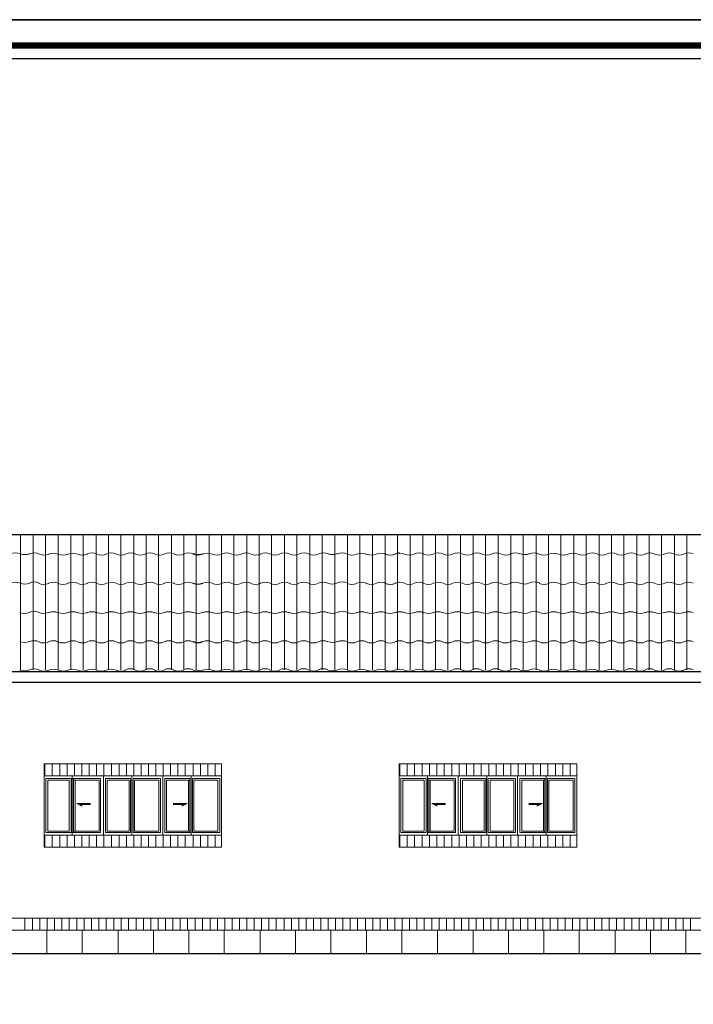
# Model space of a CAD drawing. Header units: metres. Extents: x 6 to 182, y 4 to 63.
# Tile 12 of 28: x 40 to 54, y 43 to 63. Entities that reach past the tile are written whole.
import ezdxf

# ---------------------------------------------------------------- set-up
doc = ezdxf.new("R2010")
doc.units = ezdxf.units.M
doc.header["$MEASUREMENT"] = 0
for name, color, linetype in [('PDF16_hatch-borshi', 7, 'Continuous'), ('PDF16_hatch-plan', 7, 'Continuous'), ('PDF16_KADR', 7, 'Continuous'), ('PDF16_rahpelee', 7, 'Continuous'), ('PDF16_WIN', 7, 'Continuous'), ('PDF4_shib bandi', 7, 'Continuous')]:
    doc.layers.add(name, color=color, linetype=linetype)

msp = doc.modelspace()

# ---------------------------------------------------------------- hatches: boundary and pattern name
at = {"layer": 'PDF4_shib bandi', "transparency": 33554559}
h = msp.add_hatch(color=256, dxfattribs=at)
h.paths.add_polyline_path([(43.218, 51.177), (43.122, 51.177), (43.218, 51.177)], flags=0)
h.paths.add_polyline_path([(43.218, 51.177), (43.122, 51.177), (43.218, 51.177)], flags=0)
h.paths.add_polyline_path([(43.218, 51.177), (43.122, 51.177), (43.218, 51.177)], flags=0)

# ---------------------------------------------------------------- linework, layer by layer
at = {"layer": 'PDF16_hatch-borshi', "lineweight": 18}
for points in [[(40.03, 49.867), (40.03, 52.699)], [(40.291, 49.867), (40.291, 52.699)], [(40.551, 49.867), (40.551, 52.699)], [(40.82, 49.867), (40.82, 52.699)], [(41.08, 49.867), (41.08, 52.699)], [(41.34, 49.867), (41.34, 52.699)], [(41.61, 49.867), (41.61, 52.699)], [(41.87, 49.867), (41.87, 52.699)], [(42.13, 49.867), (42.13, 52.699)], [(42.4, 49.867), (42.4, 52.699)], [(42.66, 49.867), (42.66, 52.699)], [(42.92, 49.867), (42.92, 52.699)], [(43.19, 49.867), (43.19, 52.699)], [(43.45, 49.867), (43.45, 52.699)], [(43.71, 49.867), (43.71, 52.699)], [(43.979, 49.867), (43.979, 52.699)], [(44.239, 49.867), (44.239, 52.699)], [(44.499, 49.867), (44.499, 52.699)], [(44.769, 49.867), (44.769, 52.699)], [(45.029, 49.867), (45.029, 52.699)], [(45.289, 49.867), (45.289, 52.699)], [(45.559, 49.867), (45.559, 52.699)], [(45.819, 49.867), (45.819, 52.699)], [(46.089, 49.867), (46.089, 52.699)], [(46.349, 49.867), (46.349, 52.699)], [(46.609, 49.867), (46.609, 52.699)], [(46.878, 49.867), (46.878, 52.699)], [(47.138, 49.867), (47.138, 52.699)], [(47.398, 49.867), (47.398, 52.699)], [(47.668, 49.867), (47.668, 52.699)], [(47.928, 49.867), (47.928, 52.699)], [(48.188, 49.867), (48.188, 52.699)], [(48.458, 49.867), (48.458, 52.699)], [(48.718, 49.867), (48.718, 52.699)], [(48.978, 49.867), (48.978, 52.699)], [(49.248, 49.867), (49.248, 52.699)], [(49.508, 49.867), (49.508, 52.699)], [(49.768, 49.867), (49.768, 52.699)], [(50.037, 49.867), (50.037, 52.699)], [(50.297, 49.867), (50.297, 52.699)], [(50.557, 49.867), (50.557, 52.699)], [(50.827, 49.867), (50.827, 52.699)], [(51.087, 49.867), (51.087, 52.699)], [(51.347, 49.867), (51.347, 52.699)], [(51.617, 49.867), (51.617, 52.699)], [(51.877, 49.867), (51.877, 52.699)], [(52.147, 49.867), (52.147, 52.699)], [(52.407, 49.867), (52.407, 52.699)], [(52.667, 49.867), (52.667, 52.699)], [(52.936, 49.867), (52.936, 52.699)], [(53.196, 49.867), (53.196, 52.699)], [(53.456, 49.867), (53.456, 52.699)], [(53.726, 49.867), (53.726, 52.699)], [(53.986, 49.867), (53.986, 52.699)]]:
    msp.add_lwpolyline(points, dxfattribs=at)
for points in [[(46.87, 51.682, 0.239714), (46.665, 51.682, -0.212603), (46.465, 51.68)], [(50.896, 51.682, 0.239714), (50.691, 51.682, -0.212603), (50.491, 51.68)], [(40.417, 51.066, 0.239714), (40.212, 51.066, -0.212603), (40.012, 51.063)], [(46.87, 51.066, 0.239714), (46.665, 51.066, -0.212603), (46.465, 51.063)], [(47.957, 51.08, 0.091188), (47.871, 51.059, -0.213982), (48.072, 51.059)], [(50.491, 51.063, 0.212603), (50.691, 51.063, -0.239714), (50.896, 51.066)], [(47.957, 50.473, 0.091188), (47.871, 50.452, -0.213982), (48.072, 50.452)], [(40.417, 49.862, 0.239714), (40.212, 49.862, -0.212603), (40.012, 49.86)], [(46.87, 49.862, 0.239714), (46.665, 49.862, -0.212603), (46.465, 49.86)], [(47.957, 49.876, 0.091188), (47.871, 49.855, -0.213982), (48.072, 49.855)], [(50.896, 49.862, 0.239714), (50.691, 49.862, -0.212603), (50.491, 49.86)]]:
    msp.add_lwpolyline(points, format="xyb", dxfattribs=at)
for points in [[(43.643, 51.063, 0.212603), (43.843, 51.063, -0.201331)], [(47.667, 51.063, 0.201331), (47.872, 51.063, -0.201331)], [(47.667, 50.446, 0.201331), (47.872, 50.446, -0.201331)], [(43.643, 49.86, 0.212603), (43.843, 49.859, -0.201331)], [(47.667, 49.859, 0.201331), (47.872, 49.859, -0.201331)]]:
    msp.add_lwpolyline(points, format="xyb", close=True, dxfattribs=at)
for centre, radius, start, end in [((39.92, 52.068), 0.246, 65.8685, 114.1809), ((40.122, 52.521), 0.246, 245.9729, 293.9831), ((40.324, 52.087), 0.226, 63.0121, 116.933), ((40.526, 52.53), 0.265, 247.2088, 292.7417), ((40.719, 52.058), 0.246, 65.8685, 114.1809), ((40.921, 52.53), 0.265, 247.2088, 292.7417), ((41.124, 52.058), 0.246, 65.8685, 114.1809), ((41.326, 52.53), 0.265, 247.2088, 292.7417), ((41.528, 52.068), 0.246, 65.8685, 114.1809), ((41.73, 52.53), 0.265, 247.2088, 292.7417), ((41.933, 52.068), 0.246, 65.8685, 114.1809), ((42.135, 52.53), 0.265, 247.2088, 292.7417), ((42.337, 52.068), 0.246, 65.8685, 114.1809), ((42.539, 52.53), 0.265, 247.2088, 292.7417), ((42.742, 52.068), 0.246, 65.8685, 114.1809), ((42.944, 52.53), 0.265, 247.2088, 292.7417), ((43.146, 52.068), 0.246, 65.8685, 114.1809), ((43.348, 52.53), 0.265, 247.2088, 292.7417), ((43.551, 52.068), 0.246, 65.8685, 114.1809), ((43.743, 52.53), 0.265, 247.2088, 292.7417), ((43.753, 52.521), 0.246, 245.9729, 293.9831), ((43.946, 52.058), 0.246, 65.8685, 114.1809), ((44.148, 52.53), 0.265, 247.2088, 292.7417), ((44.35, 52.068), 0.246, 65.8685, 114.1809), ((44.552, 52.53), 0.265, 247.2088, 292.7417), ((44.755, 52.068), 0.246, 65.8685, 114.1809), ((44.957, 52.53), 0.265, 247.2088, 292.7417), ((45.159, 52.068), 0.246, 65.8685, 114.1809), ((45.361, 52.53), 0.265, 247.2088, 292.7417), ((45.564, 52.068), 0.246, 65.8685, 114.1809), ((45.766, 52.53), 0.265, 247.2088, 292.7417), ((45.968, 52.068), 0.246, 65.8685, 114.1809), ((46.17, 52.53), 0.265, 247.2088, 292.7417), ((46.373, 52.068), 0.246, 65.8685, 114.1809), ((46.565, 52.521), 0.246, 245.9729, 293.9831), ((46.768, 52.087), 0.226, 63.0121, 116.933), ((46.97, 52.53), 0.265, 247.2088, 292.7417), ((47.172, 52.058), 0.246, 65.8685, 114.1809), ((47.374, 52.53), 0.265, 247.2088, 292.7417), ((47.577, 52.058), 0.246, 65.8685, 114.1809), ((47.769, 52.53), 0.265, 247.2088, 292.7417), ((47.779, 52.53), 0.265, 247.2088, 292.7417), ((47.971, 52.058), 0.246, 65.8685, 114.1809), ((47.981, 52.068), 0.246, 93.3398, 114.181), ((48.174, 52.53), 0.265, 247.2088, 292.7417), ((48.376, 52.068), 0.246, 65.8685, 114.1809), ((48.578, 52.53), 0.265, 247.2088, 292.7417), ((48.78, 52.068), 0.246, 65.8685, 114.1809), ((48.983, 52.53), 0.265, 247.2088, 292.7417), ((49.185, 52.068), 0.246, 65.8685, 114.1809), ((49.387, 52.53), 0.265, 247.2088, 292.7417), ((49.589, 52.068), 0.246, 65.8685, 114.1809), ((49.792, 52.53), 0.265, 247.2088, 292.7417), ((49.994, 52.068), 0.246, 65.8685, 114.1809), ((50.196, 52.53), 0.265, 247.2088, 292.7417), ((50.389, 52.068), 0.246, 65.8685, 114.1809), ((50.591, 52.521), 0.246, 245.9729, 293.9831), ((50.793, 52.087), 0.226, 63.0121, 116.933), ((50.996, 52.53), 0.265, 247.2088, 292.7417), ((51.198, 52.058), 0.246, 65.8685, 114.1809), ((51.4, 52.53), 0.265, 247.2088, 292.7417), ((51.602, 52.058), 0.246, 65.8685, 114.1809), ((51.805, 52.53), 0.265, 247.2088, 292.7417), ((52.007, 52.068), 0.246, 65.8685, 114.1809), ((52.209, 52.53), 0.265, 247.2088, 292.7417), ((52.411, 52.068), 0.246, 65.8685, 114.1809), ((52.614, 52.53), 0.265, 247.2088, 292.7417), ((52.816, 52.068), 0.246, 65.8685, 114.1809), ((53.018, 52.53), 0.265, 247.2088, 292.7417), ((53.211, 52.068), 0.246, 65.8685, 114.1809), ((53.413, 52.53), 0.265, 247.2088, 292.7417), ((53.615, 52.068), 0.246, 65.8685, 114.1809), ((53.818, 52.53), 0.265, 247.2088, 292.7417), ((54.02, 52.068), 0.246, 65.8685, 114.1809), ((39.92, 51.451), 0.246, 65.8685, 114.1809), ((40.122, 51.904), 0.246, 245.9729, 293.9831), ((40.315, 51.48), 0.226, 63.0121, 116.933), ((40.517, 51.914), 0.265, 247.2088, 292.7417), ((40.719, 51.451), 0.246, 65.8685, 114.1809), ((40.921, 51.914), 0.265, 247.2088, 292.7417), ((41.124, 51.451), 0.246, 65.8685, 114.1809), ((41.326, 51.914), 0.265, 247.2088, 292.7417), ((41.528, 51.451), 0.246, 65.8685, 114.1809), ((41.73, 51.914), 0.265, 247.2088, 292.7417), ((41.933, 51.451), 0.246, 65.8685, 114.1809), ((42.135, 51.914), 0.265, 247.2088, 292.7417), ((42.337, 51.451), 0.246, 65.8685, 114.1809), ((42.539, 51.914), 0.265, 247.2088, 292.7417), ((42.742, 51.451), 0.246, 65.8685, 114.1809), ((42.944, 51.914), 0.265, 247.2088, 292.7417), ((43.137, 51.451), 0.246, 65.8685, 114.1809), ((43.339, 51.914), 0.265, 247.2088, 292.7417), ((43.541, 51.451), 0.246, 65.8685, 114.1809), ((43.743, 51.914), 0.265, 247.2088, 292.7417), ((43.743, 51.904), 0.246, 245.9729, 293.9831), ((43.946, 51.451), 0.246, 65.8685, 114.1809), ((44.148, 51.914), 0.265, 247.2088, 292.7417), ((44.35, 51.451), 0.246, 65.8685, 114.1809), ((44.552, 51.914), 0.265, 247.2088, 292.7417), ((44.755, 51.451), 0.246, 65.8685, 114.1809), ((44.957, 51.914), 0.265, 247.2088, 292.7417), ((45.159, 51.451), 0.246, 65.8685, 114.1809), ((45.361, 51.914), 0.265, 247.2088, 292.7417), ((45.564, 51.451), 0.246, 65.8685, 114.1809), ((45.756, 51.914), 0.265, 247.2088, 292.7417), ((45.958, 51.451), 0.246, 65.8685, 114.1809), ((46.161, 51.914), 0.265, 247.2088, 292.7417), ((46.363, 51.451), 0.246, 65.8685, 114.1809), ((46.97, 51.914), 0.265, 247.2088, 292.7417), ((47.172, 51.451), 0.246, 65.8685, 114.1809), ((47.374, 51.914), 0.265, 247.2088, 292.7417), ((47.577, 51.451), 0.246, 65.8685, 114.1809), ((47.769, 51.914), 0.265, 247.2088, 292.7417), ((47.779, 51.914), 0.265, 247.2088, 292.7417), ((47.971, 51.451), 0.246, 65.8685, 114.1809), ((47.981, 51.451), 0.246, 93.3398, 114.181), ((48.174, 51.914), 0.265, 247.2088, 292.7417), ((48.376, 51.451), 0.246, 65.8685, 114.1809), ((48.578, 51.914), 0.265, 247.2088, 292.7417), ((48.78, 51.451), 0.246, 65.8685, 114.1809), ((48.983, 51.914), 0.265, 247.2088, 292.7417), ((49.185, 51.451), 0.246, 65.8685, 114.1809), ((49.387, 51.914), 0.265, 247.2088, 292.7417), ((49.58, 51.451), 0.246, 65.8685, 114.1809), ((49.782, 51.914), 0.265, 247.2088, 292.7417), ((49.984, 51.451), 0.246, 65.8685, 114.1809), ((50.187, 51.914), 0.265, 247.2088, 292.7417), ((50.389, 51.451), 0.246, 65.8685, 114.1809), ((50.996, 51.914), 0.265, 247.2088, 292.7417), ((51.198, 51.451), 0.246, 65.8685, 114.1809), ((51.4, 51.914), 0.265, 247.2088, 292.7417), ((51.602, 51.451), 0.246, 65.8685, 114.1809), ((51.805, 51.914), 0.265, 247.2088, 292.7417), ((52.007, 51.451), 0.246, 65.8685, 114.1809), ((52.209, 51.914), 0.265, 247.2088, 292.7417), ((52.402, 51.451), 0.246, 65.8685, 114.1809), ((52.604, 51.914), 0.265, 247.2088, 292.7417), ((52.806, 51.451), 0.246, 65.8685, 114.1809), ((53.009, 51.914), 0.265, 247.2088, 292.7417), ((53.211, 51.451), 0.246, 65.8685, 114.1809), ((53.413, 51.914), 0.265, 247.2088, 292.7417), ((53.615, 51.451), 0.246, 65.8685, 114.1809), ((53.818, 51.914), 0.265, 247.2088, 292.7417), ((54.02, 51.451), 0.246, 65.8685, 114.1809), ((40.517, 51.307), 0.265, 247.2088, 292.7417), ((40.719, 50.835), 0.246, 65.8685, 114.1809), ((40.921, 51.307), 0.265, 247.2088, 292.7417), ((41.124, 50.835), 0.246, 65.8685, 114.1809), ((41.326, 51.307), 0.265, 247.2088, 292.7417), ((41.528, 50.835), 0.246, 65.8685, 114.1809), ((41.73, 51.307), 0.265, 247.2088, 292.7417), ((41.933, 50.835), 0.246, 65.8685, 114.1809), ((42.135, 51.307), 0.265, 247.2088, 292.7417), ((42.328, 50.835), 0.246, 65.8685, 114.1809), ((42.53, 51.307), 0.265, 247.2088, 292.7417), ((42.732, 50.835), 0.246, 65.8685, 114.1809), ((42.934, 51.307), 0.265, 247.2088, 292.7417), ((43.137, 50.835), 0.246, 65.8685, 114.1809), ((43.339, 51.307), 0.265, 247.2088, 292.7417), ((43.541, 50.835), 0.246, 65.8685, 114.1809), ((43.946, 50.835), 0.246, 65.8685, 114.1809), ((44.148, 51.307), 0.265, 247.2088, 292.7417), ((44.35, 50.835), 0.246, 65.8685, 114.1809), ((44.552, 51.307), 0.265, 247.2088, 292.7417), ((44.755, 50.835), 0.246, 65.8685, 114.1809), ((44.947, 51.307), 0.265, 247.2088, 292.7417), ((45.149, 50.835), 0.246, 65.8685, 114.1809), ((45.352, 51.307), 0.265, 247.2088, 292.7417), ((45.554, 50.835), 0.246, 65.8685, 114.1809), ((45.756, 51.307), 0.265, 247.2088, 292.7417), ((45.958, 50.835), 0.246, 65.8685, 114.1809), ((46.161, 51.307), 0.265, 247.2088, 292.7417), ((46.363, 50.835), 0.246, 65.8685, 114.1809), ((46.97, 51.307), 0.265, 247.2088, 292.7417), ((47.172, 50.835), 0.246, 65.8685, 114.1809), ((47.374, 51.307), 0.265, 247.2088, 292.7417), ((47.577, 50.835), 0.246, 65.8685, 114.1809), ((48.174, 51.307), 0.265, 247.2088, 292.7417), ((48.376, 50.835), 0.246, 65.8685, 114.1809), ((48.578, 51.307), 0.265, 247.2088, 292.7417), ((48.771, 50.835), 0.246, 65.8685, 114.1809), ((48.973, 51.307), 0.265, 247.2088, 292.7417), ((49.175, 50.835), 0.246, 65.8685, 114.1809), ((49.378, 51.307), 0.265, 247.2088, 292.7417), ((49.58, 50.835), 0.246, 65.8685, 114.1809), ((49.782, 51.307), 0.265, 247.2088, 292.7417), ((49.984, 50.835), 0.246, 65.8685, 114.1809), ((50.187, 51.307), 0.265, 247.2088, 292.7417), ((50.389, 50.835), 0.246, 65.8685, 114.1809), ((50.996, 51.307), 0.265, 247.2088, 292.7417), ((51.198, 50.835), 0.246, 65.8685, 114.1809), ((51.4, 51.307), 0.265, 247.2088, 292.7417), ((51.593, 50.835), 0.246, 65.8685, 114.1809), ((51.795, 51.307), 0.265, 247.2088, 292.7417), ((51.997, 50.835), 0.246, 65.8685, 114.1809), ((52.199, 51.307), 0.265, 247.2088, 292.7417), ((52.402, 50.835), 0.246, 65.8685, 114.1809), ((52.604, 51.307), 0.265, 247.2088, 292.7417), ((52.806, 50.835), 0.246, 65.8685, 114.1809), ((53.009, 51.307), 0.265, 247.2088, 292.7417), ((53.211, 50.835), 0.246, 65.8685, 114.1809), ((53.413, 51.307), 0.265, 247.2088, 292.7417), ((53.615, 50.835), 0.246, 65.8685, 114.1809), ((53.818, 51.307), 0.265, 247.2088, 292.7417), ((54.02, 50.835), 0.246, 65.8685, 114.1809), ((40.112, 50.681), 0.246, 245.9729, 293.9831), ((40.315, 50.248), 0.226, 63.0121, 116.933), ((40.517, 50.691), 0.265, 247.2088, 292.7417), ((40.719, 50.228), 0.246, 65.8685, 114.1809), ((40.921, 50.691), 0.265, 247.2088, 292.7417), ((41.124, 50.228), 0.246, 65.8685, 114.1809), ((41.326, 50.691), 0.265, 247.2088, 292.7417), ((41.528, 50.228), 0.246, 65.8685, 114.1809), ((41.73, 50.691), 0.265, 247.2088, 292.7417), ((41.933, 50.228), 0.246, 65.8685, 114.1809), ((42.135, 50.691), 0.265, 247.2088, 292.7417), ((42.328, 50.228), 0.246, 65.8685, 114.1809), ((42.53, 50.691), 0.265, 247.2088, 292.7417), ((42.732, 50.228), 0.246, 65.8685, 114.1809), ((42.934, 50.691), 0.265, 247.2088, 292.7417), ((43.137, 50.228), 0.246, 65.8685, 114.1809), ((43.339, 50.691), 0.265, 247.2088, 292.7417), ((43.541, 50.228), 0.246, 65.8685, 114.1809), ((43.743, 50.691), 0.265, 247.2088, 292.7417), ((43.743, 50.681), 0.246, 245.9729, 293.9831), ((43.946, 50.228), 0.246, 65.8685, 114.1809), ((44.148, 50.691), 0.265, 247.2088, 292.7417), ((44.35, 50.228), 0.246, 65.8685, 114.1809), ((44.552, 50.691), 0.265, 247.2088, 292.7417), ((44.755, 50.228), 0.246, 65.8685, 114.1809), ((44.947, 50.691), 0.265, 247.2088, 292.7417), ((45.149, 50.228), 0.246, 65.8685, 114.1809), ((45.352, 50.691), 0.265, 247.2088, 292.7417), ((45.554, 50.228), 0.246, 65.8685, 114.1809), ((45.756, 50.691), 0.265, 247.2088, 292.7417), ((45.958, 50.228), 0.246, 65.8685, 114.1809), ((46.161, 50.691), 0.265, 247.2088, 292.7417), ((46.363, 50.228), 0.246, 65.8685, 114.1809), ((46.565, 50.681), 0.246, 245.9729, 293.9831), ((46.768, 50.248), 0.226, 63.0121, 116.933), ((46.97, 50.691), 0.265, 247.2088, 292.7417), ((47.172, 50.228), 0.246, 65.8685, 114.1809), ((47.374, 50.691), 0.265, 247.2088, 292.7417), ((47.577, 50.228), 0.246, 65.8685, 114.1809), ((48.174, 50.691), 0.265, 247.2088, 292.7417), ((48.376, 50.228), 0.246, 65.8685, 114.1809), ((48.578, 50.691), 0.265, 247.2088, 292.7417), ((48.771, 50.228), 0.246, 65.8685, 114.1809), ((48.973, 50.691), 0.265, 247.2088, 292.7417), ((49.175, 50.228), 0.246, 65.8685, 114.1809), ((49.378, 50.691), 0.265, 247.2088, 292.7417), ((49.58, 50.228), 0.246, 65.8685, 114.1809), ((49.782, 50.691), 0.265, 247.2088, 292.7417), ((49.984, 50.228), 0.246, 65.8685, 114.1809), ((50.187, 50.691), 0.265, 247.2088, 292.7417), ((50.389, 50.228), 0.246, 65.8685, 114.1809), ((50.591, 50.681), 0.246, 245.9729, 293.9831), ((50.793, 50.248), 0.226, 63.0121, 116.933), ((50.996, 50.691), 0.265, 247.2088, 292.7417), ((51.198, 50.228), 0.246, 65.8685, 114.1809), ((51.4, 50.691), 0.265, 247.2088, 292.7417), ((51.593, 50.228), 0.246, 65.8685, 114.1809), ((51.795, 50.691), 0.265, 247.2088, 292.7417), ((51.997, 50.228), 0.246, 65.8685, 114.1809), ((52.199, 50.691), 0.265, 247.2088, 292.7417), ((52.402, 50.228), 0.246, 65.8685, 114.1809), ((52.604, 50.691), 0.265, 247.2088, 292.7417), ((52.806, 50.228), 0.246, 65.8685, 114.1809), ((53.009, 50.691), 0.265, 247.2088, 292.7417), ((53.211, 50.228), 0.246, 65.8685, 114.1809), ((53.413, 50.691), 0.265, 247.2088, 292.7417), ((53.615, 50.228), 0.246, 65.8685, 114.1809), ((53.818, 50.691), 0.265, 247.2088, 292.7417), ((54.02, 50.228), 0.246, 65.8685, 114.1809), ((40.517, 50.103), 0.265, 247.2088, 292.7417), ((40.719, 49.631), 0.246, 65.8685, 114.1809), ((40.921, 50.103), 0.265, 247.2088, 292.7417), ((41.124, 49.631), 0.246, 65.8685, 114.1809), ((41.326, 50.103), 0.265, 247.2088, 292.7417), ((41.528, 49.631), 0.246, 65.8685, 114.1809), ((41.73, 50.103), 0.265, 247.2088, 292.7417), ((41.933, 49.631), 0.246, 65.8685, 114.1809), ((42.135, 50.103), 0.265, 247.2088, 292.7417), ((42.328, 49.641), 0.246, 65.8685, 114.1809), ((42.53, 50.103), 0.265, 247.2088, 292.7417), ((42.732, 49.641), 0.246, 65.8685, 114.1809), ((42.934, 50.103), 0.265, 247.2088, 292.7417), ((43.137, 49.641), 0.246, 65.8685, 114.1809), ((43.339, 50.103), 0.265, 247.2088, 292.7417), ((43.541, 49.641), 0.246, 65.8685, 114.1809), ((43.946, 49.631), 0.246, 65.8685, 114.1809), ((44.148, 50.103), 0.265, 247.2088, 292.7417), ((44.35, 49.631), 0.246, 65.8685, 114.1809), ((44.552, 50.103), 0.265, 247.2088, 292.7417), ((44.755, 49.631), 0.246, 65.8685, 114.1809), ((44.947, 50.103), 0.265, 247.2088, 292.7417), ((45.149, 49.641), 0.246, 65.8685, 114.1809), ((45.352, 50.103), 0.265, 247.2088, 292.7417), ((45.554, 49.641), 0.246, 65.8685, 114.1809), ((45.756, 50.103), 0.265, 247.2088, 292.7417), ((45.958, 49.641), 0.246, 65.8685, 114.1809), ((46.161, 50.103), 0.265, 247.2088, 292.7417), ((46.363, 49.641), 0.246, 65.8685, 114.1809), ((46.97, 50.103), 0.265, 247.2088, 292.7417), ((47.172, 49.631), 0.246, 65.8685, 114.1809), ((47.374, 50.103), 0.265, 247.2088, 292.7417), ((47.577, 49.631), 0.246, 65.8685, 114.1809), ((48.174, 50.103), 0.265, 247.2088, 292.7417), ((48.376, 49.631), 0.246, 65.8685, 114.1809), ((48.578, 50.103), 0.265, 247.2088, 292.7417), ((48.771, 49.631), 0.246, 65.8685, 114.1809), ((48.973, 50.103), 0.265, 247.2088, 292.7417), ((49.175, 49.641), 0.246, 65.8685, 114.1809), ((49.378, 50.103), 0.265, 247.2088, 292.7417), ((49.58, 49.641), 0.246, 65.8685, 114.1809), ((49.782, 50.103), 0.265, 247.2088, 292.7417), ((49.984, 49.641), 0.246, 65.8685, 114.1809), ((50.187, 50.103), 0.265, 247.2088, 292.7417), ((50.389, 49.641), 0.246, 65.8685, 114.1809), ((50.996, 50.103), 0.265, 247.2088, 292.7417), ((51.198, 49.631), 0.246, 65.8685, 114.1809), ((51.4, 50.103), 0.265, 247.2088, 292.7417), ((51.593, 49.631), 0.246, 65.8685, 114.1809), ((51.795, 50.103), 0.265, 247.2088, 292.7417), ((51.997, 49.631), 0.246, 65.8685, 114.1809), ((52.199, 50.103), 0.265, 247.2088, 292.7417), ((52.402, 49.631), 0.246, 65.8685, 114.1809), ((52.604, 50.103), 0.265, 247.2088, 292.7417), ((52.806, 49.641), 0.246, 65.8685, 114.1809), ((53.009, 50.103), 0.265, 247.2088, 292.7417), ((53.211, 49.641), 0.246, 65.8685, 114.1809), ((53.413, 50.103), 0.265, 247.2088, 292.7417), ((53.615, 49.641), 0.246, 65.8685, 114.1809), ((53.818, 50.103), 0.265, 247.2088, 292.7417), ((54.02, 49.641), 0.246, 65.8685, 114.1809)]:
    msp.add_arc(centre, radius, start, end, dxfattribs=at)
at = {"layer": 'PDF16_hatch-plan', "lineweight": 18}
for points in [[(40.541, 47.642), (40.541, 47.893)], [(40.695, 47.642), (40.695, 47.893)], [(40.849, 47.642), (40.849, 47.893)], [(41.003, 47.642), (41.003, 47.893)], [(41.157, 47.642), (41.157, 47.893)], [(41.311, 47.642), (41.311, 47.893)], [(41.466, 47.642), (41.466, 47.893)], [(41.62, 47.642), (41.62, 47.893)], [(41.774, 47.642), (41.774, 47.893)], [(41.937, 47.642), (41.937, 47.893)], [(42.092, 47.642), (42.092, 47.893)], [(42.246, 47.642), (42.246, 47.893)], [(42.4, 47.642), (42.4, 47.893)], [(42.554, 47.642), (42.554, 47.893)], [(42.708, 47.642), (42.708, 47.893)], [(42.862, 47.642), (42.862, 47.893)], [(43.016, 47.642), (43.016, 47.893)], [(43.17, 47.642), (43.17, 47.893)], [(43.324, 47.642), (43.324, 47.893)], [(43.478, 47.642), (43.478, 47.893)], [(43.642, 47.642), (43.642, 47.893)], [(43.796, 47.642), (43.796, 47.893)], [(43.95, 47.642), (43.95, 47.893)], [(44.104, 47.642), (44.104, 47.893)], [(47.976, 47.642), (47.976, 47.893)], [(48.13, 47.642), (48.13, 47.893)], [(48.284, 47.642), (48.284, 47.893)], [(48.439, 47.642), (48.439, 47.893)], [(48.593, 47.642), (48.593, 47.893)], [(48.747, 47.642), (48.747, 47.893)], [(48.901, 47.642), (48.901, 47.893)], [(49.065, 47.642), (49.065, 47.893)], [(49.219, 47.642), (49.219, 47.893)], [(49.373, 47.642), (49.373, 47.893)], [(49.527, 47.642), (49.527, 47.893)], [(49.681, 47.642), (49.681, 47.893)], [(49.835, 47.642), (49.835, 47.893)], [(49.989, 47.642), (49.989, 47.893)], [(50.143, 47.642), (50.143, 47.893)], [(50.297, 47.642), (50.297, 47.893)], [(50.451, 47.642), (50.451, 47.893)], [(50.606, 47.642), (50.606, 47.893)], [(50.769, 47.642), (50.769, 47.893)], [(50.923, 47.642), (50.923, 47.893)], [(51.077, 47.642), (51.077, 47.893)], [(51.232, 47.642), (51.232, 47.893)], [(51.386, 47.642), (51.386, 47.893)], [(51.54, 47.642), (51.54, 47.893)], [(40.541, 46.15), (40.541, 46.4)], [(40.695, 46.15), (40.695, 46.4)], [(40.849, 46.15), (40.849, 46.4)], [(41.003, 46.15), (41.003, 46.4)], [(41.157, 46.15), (41.157, 46.4)], [(41.311, 46.15), (41.311, 46.4)], [(41.466, 46.15), (41.466, 46.4)], [(41.62, 46.15), (41.62, 46.4)], [(41.774, 46.15), (41.774, 46.4)], [(41.937, 46.15), (41.937, 46.4)], [(42.092, 46.15), (42.092, 46.4)], [(42.246, 46.15), (42.246, 46.4)], [(42.4, 46.15), (42.4, 46.4)], [(42.554, 46.15), (42.554, 46.4)], [(42.708, 46.15), (42.708, 46.4)], [(42.862, 46.15), (42.862, 46.4)], [(43.016, 46.15), (43.016, 46.4)], [(43.17, 46.15), (43.17, 46.4)], [(43.324, 46.15), (43.324, 46.4)], [(43.478, 46.15), (43.478, 46.4)], [(43.642, 46.15), (43.642, 46.4)], [(43.796, 46.15), (43.796, 46.4)], [(43.95, 46.15), (43.95, 46.4)], [(44.104, 46.15), (44.104, 46.4)], [(47.976, 46.15), (47.976, 46.4)], [(48.13, 46.15), (48.13, 46.4)], [(48.284, 46.15), (48.284, 46.4)], [(48.439, 46.15), (48.439, 46.4)], [(48.593, 46.15), (48.593, 46.4)], [(48.747, 46.15), (48.747, 46.4)], [(48.901, 46.15), (48.901, 46.4)], [(49.065, 46.15), (49.065, 46.4)], [(49.219, 46.15), (49.219, 46.4)], [(49.373, 46.15), (49.373, 46.4)], [(49.527, 46.15), (49.527, 46.4)], [(49.681, 46.15), (49.681, 46.4)], [(49.835, 46.15), (49.835, 46.4)], [(49.989, 46.15), (49.989, 46.4)], [(50.143, 46.15), (50.143, 46.4)], [(50.297, 46.15), (50.297, 46.4)], [(50.451, 46.15), (50.451, 46.4)], [(50.606, 46.15), (50.606, 46.4)], [(50.769, 46.15), (50.769, 46.4)], [(50.923, 46.15), (50.923, 46.4)], [(51.077, 46.15), (51.077, 46.4)], [(51.232, 46.15), (51.232, 46.4)], [(51.386, 46.15), (51.386, 46.4)], [(51.54, 46.15), (51.54, 46.4)], [(40.117, 44.416), (40.117, 44.666)], [(40.281, 44.416), (40.281, 44.666)], [(40.435, 44.416), (40.435, 44.666)], [(40.589, 44.416), (40.589, 44.666)], [(40.743, 44.416), (40.743, 44.666)], [(40.897, 44.416), (40.897, 44.666)], [(41.051, 44.416), (41.051, 44.666)], [(41.205, 44.416), (41.205, 44.666)], [(41.36, 44.416), (41.36, 44.666)], [(41.514, 44.416), (41.514, 44.666)], [(41.668, 44.416), (41.668, 44.666)], [(41.822, 44.416), (41.822, 44.666)], [(41.986, 44.416), (41.986, 44.666)], [(42.14, 44.416), (42.14, 44.666)], [(42.294, 44.416), (42.294, 44.666)], [(42.448, 44.416), (42.448, 44.666)], [(42.602, 44.416), (42.602, 44.666)], [(42.756, 44.416), (42.756, 44.666)], [(42.91, 44.416), (42.91, 44.666)], [(43.064, 44.416), (43.064, 44.666)], [(43.218, 44.416), (43.218, 44.666)], [(43.373, 44.416), (43.373, 44.666)], [(43.527, 44.416), (43.527, 44.666)], [(43.69, 44.416), (43.69, 44.666)], [(43.844, 44.416), (43.844, 44.666)], [(43.999, 44.416), (43.999, 44.666)], [(44.153, 44.416), (44.153, 44.666)], [(44.307, 44.416), (44.307, 44.666)], [(44.461, 44.416), (44.461, 44.666)], [(44.615, 44.416), (44.615, 44.666)], [(44.769, 44.416), (44.769, 44.666)], [(44.923, 44.416), (44.923, 44.666)], [(45.077, 44.416), (45.077, 44.666)], [(45.231, 44.416), (45.231, 44.666)], [(45.385, 44.416), (45.385, 44.666)], [(45.549, 44.416), (45.549, 44.666)], [(45.703, 44.416), (45.703, 44.666)], [(45.857, 44.416), (45.857, 44.666)], [(46.011, 44.416), (46.011, 44.666)], [(46.166, 44.416), (46.166, 44.666)], [(46.32, 44.416), (46.32, 44.666)], [(46.474, 44.416), (46.474, 44.666)], [(46.628, 44.416), (46.628, 44.666)], [(46.782, 44.416), (46.782, 44.666)], [(46.936, 44.416), (46.936, 44.666)], [(47.09, 44.416), (47.09, 44.666)], [(47.254, 44.416), (47.254, 44.666)], [(47.408, 44.416), (47.408, 44.666)], [(47.562, 44.416), (47.562, 44.666)], [(47.716, 44.416), (47.716, 44.666)], [(47.87, 44.416), (47.87, 44.666)], [(48.024, 44.416), (48.024, 44.666)], [(48.178, 44.416), (48.178, 44.666)], [(48.333, 44.416), (48.333, 44.666)], [(48.487, 44.416), (48.487, 44.666)], [(48.641, 44.416), (48.641, 44.666)], [(48.795, 44.416), (48.795, 44.666)], [(48.949, 44.416), (48.949, 44.666)], [(49.113, 44.416), (49.113, 44.666)], [(49.267, 44.416), (49.267, 44.666)], [(49.421, 44.416), (49.421, 44.666)], [(49.575, 44.416), (49.575, 44.666)], [(49.729, 44.416), (49.729, 44.666)], [(49.883, 44.416), (49.883, 44.666)], [(50.037, 44.416), (50.037, 44.666)], [(50.191, 44.416), (50.191, 44.666)], [(50.345, 44.416), (50.345, 44.666)], [(50.5, 44.416), (50.5, 44.666)], [(50.654, 44.416), (50.654, 44.666)], [(50.817, 44.416), (50.817, 44.666)], [(50.972, 44.416), (50.972, 44.666)], [(51.126, 44.416), (51.126, 44.666)], [(51.28, 44.416), (51.28, 44.666)], [(51.434, 44.416), (51.434, 44.666)], [(51.588, 44.416), (51.588, 44.666)], [(51.742, 44.416), (51.742, 44.666)], [(51.896, 44.416), (51.896, 44.666)], [(52.05, 44.416), (52.05, 44.666)], [(52.204, 44.416), (52.204, 44.666)], [(52.358, 44.416), (52.358, 44.666)], [(52.513, 44.416), (52.513, 44.666)], [(52.676, 44.416), (52.676, 44.666)], [(52.83, 44.416), (52.83, 44.666)], [(52.984, 44.416), (52.984, 44.666)], [(53.139, 44.416), (53.139, 44.666)], [(53.293, 44.416), (53.293, 44.666)], [(53.447, 44.416), (53.447, 44.666)], [(53.601, 44.416), (53.601, 44.666)], [(53.755, 44.416), (53.755, 44.666)], [(53.909, 44.416), (53.909, 44.666)], [(54.063, 44.416), (54.063, 44.666)]]:
    msp.add_lwpolyline(points, dxfattribs=at)
at = {"layer": 'PDF16_hatch-plan', "lineweight": 20}
for points in [[(40.579, 44.416), (40.579, 43.925)], [(41.321, 44.416), (41.321, 43.925)], [(42.072, 44.416), (42.072, 43.925)], [(42.814, 44.416), (42.814, 43.925)], [(43.555, 44.416), (43.555, 43.925)], [(44.297, 44.416), (44.297, 43.925)], [(45.048, 44.416), (45.048, 43.925)], [(45.79, 44.416), (45.79, 43.925)], [(46.532, 44.416), (46.532, 43.925)], [(47.273, 44.416), (47.273, 43.925)], [(48.015, 44.416), (48.015, 43.925)], [(48.766, 44.416), (48.766, 43.925)], [(49.508, 44.416), (49.508, 43.925)], [(50.249, 44.416), (50.249, 43.925)], [(50.991, 44.416), (50.991, 43.925)], [(51.732, 44.416), (51.732, 43.925)], [(52.484, 44.416), (52.484, 43.925)], [(53.225, 44.416), (53.225, 43.925)], [(53.967, 44.416), (53.967, 43.925)]]:
    msp.add_lwpolyline(points, dxfattribs=at)
at = {"layer": 'PDF16_KADR', "lineweight": 25}
for points in [[(5.695, 4.013), (89.785, 4.013), (89.785, 63.476), (5.695, 63.476)], [(5.695, 63.476), (89.785, 63.476), (89.785, 4.013), (5.695, 4.013)], [(6.514, 4.832), (88.841, 4.832), (88.841, 62.657), (6.514, 62.657)]]:
    msp.add_lwpolyline(points, close=True, dxfattribs=at)
at = {"layer": 'PDF16_KADR', "lineweight": 0, "const_width": 0.135}
msp.add_lwpolyline([(6.235, 62.937), (6.235, 4.552), (89.111, 4.552), (89.111, 62.937)], close=True, dxfattribs=at)
at = {"layer": 'PDF16_rahpelee', "lineweight": 30}
msp.add_lwpolyline([(69.839, 49.597), (23.234, 49.597), (23.234, 52.699), (69.839, 52.699)], close=True, dxfattribs=at)
for points in [[(23.234, 49.829), (47.957, 49.829)], [(23.474, 49.829), (69.839, 49.829)], [(10.703, 43.925), (73.807, 43.925), (73.807, 43.674), (76.677, 43.674)]]:
    msp.add_lwpolyline(points, dxfattribs=at)
at = {"layer": 'PDF16_rahpelee', "lineweight": 20}
for points in [[(44.239, 47.642), (44.239, 47.893), (40.522, 47.893), (40.522, 47.642)], [(51.684, 47.642), (51.684, 47.893), (47.957, 47.893), (47.957, 47.642)], [(40.522, 46.4), (40.522, 46.15), (44.239, 46.15), (44.239, 46.4)], [(47.957, 46.4), (47.957, 46.15), (51.684, 46.15), (51.684, 46.4)], [(68.597, 44.666), (13.747, 44.666)], [(68.597, 44.416), (23.474, 44.416), (13.747, 44.416)]]:
    msp.add_lwpolyline(points, dxfattribs=at)
at = {"layer": 'PDF16_WIN', "lineweight": 18}
for points in [[(41.764, 46.4), (41.764, 47.642), (40.522, 47.642), (40.522, 46.4)], [(43.007, 46.4), (43.007, 47.642), (41.764, 47.642), (41.764, 46.4)], [(49.199, 46.4), (49.199, 47.642), (47.957, 47.642), (47.957, 46.4)], [(50.442, 46.4), (50.442, 47.642), (49.199, 47.642), (49.199, 46.4)], [(41.09, 47.585), (40.56, 47.585), (40.56, 46.458), (41.09, 46.458)], [(41.051, 46.487), (40.599, 46.487), (40.599, 47.556), (41.051, 47.556)], [(42.332, 47.585), (41.812, 47.585), (41.812, 46.458), (42.332, 46.458)], [(42.303, 46.487), (41.841, 46.487), (41.841, 47.556), (42.303, 47.556)], [(42.39, 47.585), (42.39, 46.458), (42.958, 46.458), (42.958, 47.585)], [(42.419, 46.487), (42.419, 47.556), (42.929, 47.556), (42.929, 46.487)], [(43.633, 47.585), (43.633, 46.458), (44.201, 46.458), (44.201, 47.585)], [(43.661, 46.487), (43.661, 47.556), (44.162, 47.556), (44.162, 46.487)], [(48.525, 47.585), (47.995, 47.585), (47.995, 46.458), (48.525, 46.458)], [(48.487, 46.487), (48.034, 46.487), (48.034, 47.556), (48.487, 47.556)], [(49.777, 47.585), (49.248, 47.585), (49.248, 46.458), (49.777, 46.458)], [(49.739, 46.487), (49.286, 46.487), (49.286, 47.556), (49.739, 47.556)], [(49.825, 47.585), (49.825, 46.458), (50.394, 46.458), (50.394, 47.585)], [(49.864, 46.487), (49.864, 47.556), (50.365, 47.556), (50.365, 46.487)], [(51.068, 47.585), (51.068, 46.458), (51.636, 46.458), (51.636, 47.585)], [(51.097, 46.487), (51.097, 47.556), (51.607, 47.556), (51.607, 46.487)]]:
    msp.add_lwpolyline(points, close=True, dxfattribs=at)
for points in [[(41.109, 47.642), (41.109, 46.4)], [(42.361, 47.642), (42.361, 46.4)], [(44.239, 47.642), (43.007, 47.642)], [(43.604, 47.642), (43.604, 46.4)], [(44.239, 47.642), (44.239, 46.4)], [(48.554, 47.642), (48.554, 46.4)], [(49.797, 47.642), (49.797, 46.4)], [(51.684, 47.642), (50.442, 47.642)], [(51.039, 47.642), (51.039, 46.4)], [(51.684, 47.642), (51.684, 46.4)], [(41.109, 46.458), (41.706, 46.458), (41.706, 47.585), (41.109, 47.585)], [(41.138, 46.458), (41.138, 47.585)], [(41.138, 47.556), (41.677, 47.556), (41.677, 46.487), (41.138, 46.487)], [(41.177, 47.556), (41.177, 46.487)], [(43.604, 47.585), (43.055, 47.585), (43.055, 46.458), (43.604, 46.458)], [(43.575, 46.487), (43.084, 46.487), (43.084, 47.556), (43.575, 47.556)], [(43.546, 47.556), (43.546, 46.487)], [(43.575, 46.458), (43.575, 47.585)], [(48.554, 46.458), (49.142, 46.458), (49.142, 47.585), (48.554, 47.585)], [(48.583, 46.458), (48.583, 47.585)], [(48.583, 47.556), (49.113, 47.556), (49.113, 46.487), (48.583, 46.487)], [(48.612, 47.556), (48.612, 46.487)], [(51.039, 47.585), (50.49, 47.585), (50.49, 46.458), (51.039, 46.458)], [(51.01, 46.487), (50.528, 46.487), (50.528, 47.556), (51.01, 47.556)], [(50.981, 47.556), (50.981, 46.487)], [(51.01, 46.458), (51.01, 47.585)], [(41.494, 47.064), (41.205, 47.064), (41.311, 47.007)], [(41.494, 47.045), (41.263, 47.045), (41.321, 47.016)], [(43.228, 47.064), (43.517, 47.064), (43.411, 47.007)], [(43.228, 47.045), (43.469, 47.045), (43.411, 47.016)], [(48.93, 47.064), (48.641, 47.064), (48.756, 47.007)], [(48.93, 47.045), (48.699, 47.045), (48.756, 47.016)], [(50.673, 47.064), (50.952, 47.064), (50.846, 47.007)], [(50.673, 47.045), (50.904, 47.045), (50.846, 47.016)], [(43.007, 46.4), (44.239, 46.4)], [(50.442, 46.4), (51.684, 46.4)]]:
    msp.add_lwpolyline(points, dxfattribs=at)

doc.saveas('drawing.dxf')
